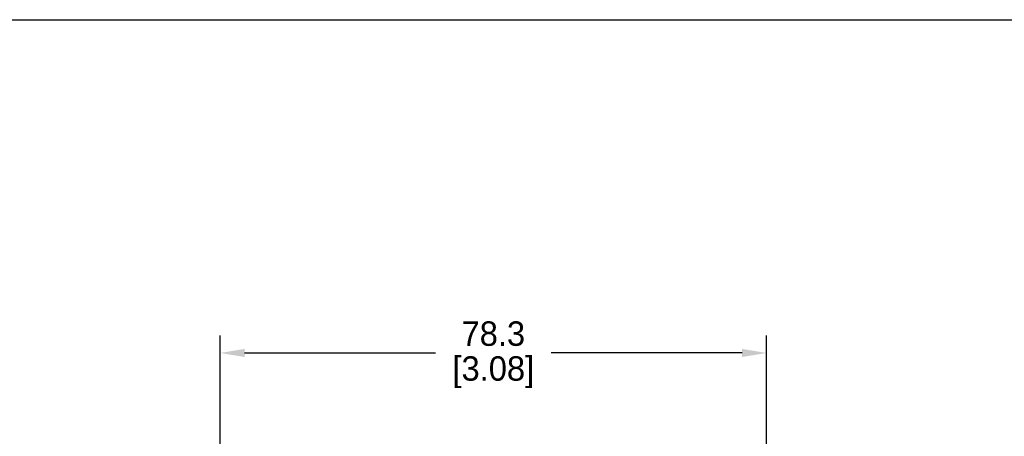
# Model space of a CAD drawing. Header units: inches. Extents: x 0 to 432, y 0 to 279.
# Tile 5 of 6: x 141 to 282, y 220 to 279. Entities that reach past the tile are written whole.
import ezdxf

# ---------------------------------------------------------------- set-up
doc = ezdxf.new("R2010")
doc.units = ezdxf.units.IN
doc.header["$LTSCALE"] = 10
doc.header["$MEASUREMENT"] = 0
doc.layers.add('DIMENSIONS', color=140, linetype='Continuous')
doc.dimstyles.get("Standard").update_dxf_attribs({"dimtxt": 3.5, "dimasz": 3.5, "dimexe": 2.5, "dimexo": 3.5, "dimgap": 1, "dimtad": 0, "dimtih": 1, "dimtoh": 1, "dimdec": 1, "dimzin": 0, "dimdsep": 46, "dimtxsty": 'Standard', "dimcen": 0, "dimadec": 0, "dimazin": 0, "dimtfac": 1, "dimtdec": 1, "dimtofl": 0, "dimtmove": 0, "dimatfit": 3, "dimfxl": 1, "dimtolj": 1, "dimtzin": 0, "dimarcsym": 0})

# ---------------------------------------------------------------- blocks, each defined once
blk = doc.blocks.new('*D52')
at = {"layer": 'DEFPOINTS', "color": 0, "transparency": 16777216}
for p in [(169.36, 231.64), (247.66, 212.48), (169.36, 192.48)]:
    blk.add_point(p, dxfattribs=at)
at = {"layer": 'DIMENSIONS', "color": 0, "lineweight": -2, "transparency": 16777216}
for p, q in [((169.36, 195.98), (169.36, 234.14)), ((247.66, 215.98), (247.66, 234.14)), ((172.86, 231.64), (200.22, 231.64)), ((244.16, 231.64), (216.8, 231.64))]:
    blk.add_line(p, q, dxfattribs=at)
at = {"layer": 'DIMENSIONS', "color": 0, "transparency": 16777216}
for points in [[(172.86, 232.23), (172.86, 231.06), (169.36, 231.64)], [(244.16, 232.23), (244.16, 231.06), (247.66, 231.64)]]:
    blk.add_solid(points, dxfattribs=at)
at = {"layer": 'DIMENSIONS', "color": 0, "transparency": 16777216, "char_height": 3.5, "attachment_point": 5}
for s, insert in [('\\A1;78.3', (208.51, 234.39)), ('\\A1;[3.08]', (208.51, 228.89))]:
    blk.add_mtext(s, dxfattribs=dict(at, insert=insert))

msp = doc.modelspace()

# ---------------------------------------------------------------- linework, layer by layer
at = {"layer": 'DEFPOINTS'}
msp.add_lwpolyline([(431.8, 0), (0, 0), (0, 279.4), (431.8, 279.4)], close=True, dxfattribs=at)

# ---------------------------------------------------------------- dimensions: what is measured, and where the dimension line sits
at = {"layer": 'DIMENSIONS'}
dim = msp.add_linear_dim(base=(169.36, 231.64), p1=(247.66, 212.48), p2=(169.36, 192.48), dimstyle='Standard', override={"dimpost": '\\X'}, dxfattribs=at)
dim.commit()
dim.dimension.update_dxf_attribs({"geometry": '*D52', "text_midpoint": (208.51, 231.64)})

doc.saveas('drawing.dxf')
